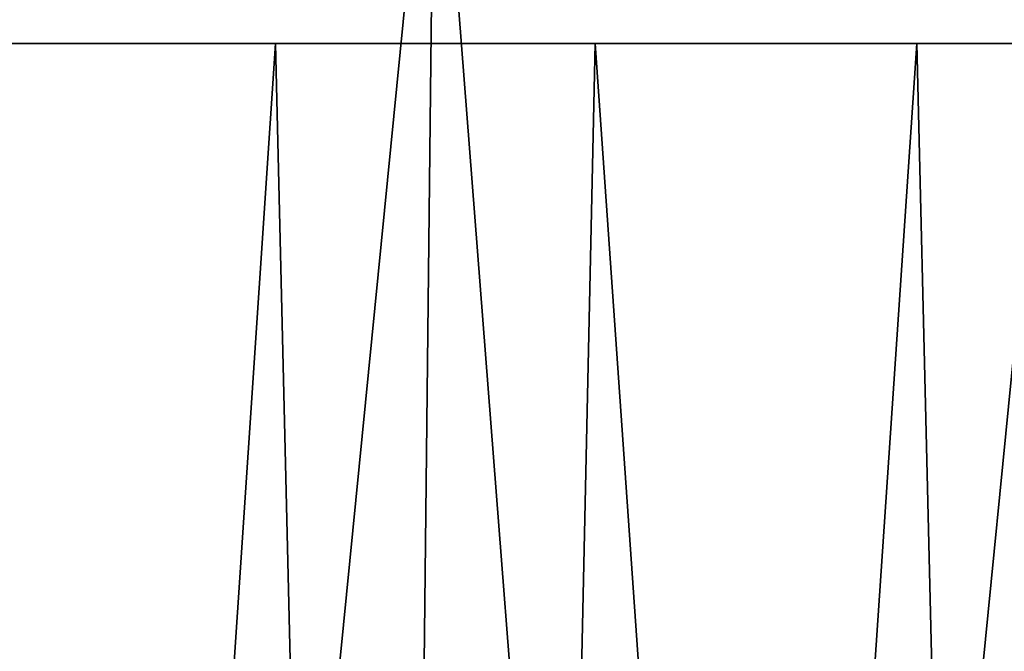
# Model space of a CAD drawing. Header units: millimetres. Extents: x -168 to 168, y -59 to 34.
# Tile 204 of 256: x -55.9 to -48.45, y 24.68 to 29.47. Entities that reach past the tile are written whole.
import ezdxf

# ---------------------------------------------------------------- set-up
doc = ezdxf.new("R2010")
doc.units = ezdxf.units.MM
doc.header["$LTSCALE"] = 33.374815
for name, color, linetype in [('33', 7, 'CONTINUOUS'), ('34', 7, 'CONTINUOUS'), ('37', 7, 'CONTINUOUS'), ('38', 7, 'CONTINUOUS')]:
    doc.layers.add(name, color=color, linetype=linetype)

msp = doc.modelspace()

# ---------------------------------------------------------------- linework, layer by layer
at = {"layer": '33', "color": 3, "linetype": 'Continuous'}
for points in [[(-58.2535, -23.643, 157.5294), (-53.3748, -23.643, 159.2486), (-57.581, 31.8789, 155.7109), (-58.2535, -23.643, 157.5294)], [(-57.581, 31.8789, 155.7109), (-53.3748, -23.643, 159.2486), (-52.7586, 31.8789, 157.4103), (-57.581, 31.8789, 155.7109)], [(-53.3748, -23.643, 159.2486), (-48.4454, -23.643, 160.8168), (-52.7586, 31.8789, 157.4103), (-53.3748, -23.643, 159.2486)], [(-52.7586, 31.8789, 157.4103), (-48.4454, -23.643, 160.8168), (-47.8861, 31.8789, 158.9603), (-52.7586, 31.8789, 157.4103)], [(-48.4454, -23.643, 160.8168), (-43.47, -23.643, 162.2324), (-47.8861, 31.8789, 158.9603), (-48.4454, -23.643, 160.8168)]]:
    msp.add_3dface(points, dxfattribs=at)
at = {"layer": '34', "color": 3, "linetype": 'Continuous'}
for points in [[(-52.7586, 31.8789, -157.4103), (-58.2535, -23.643, -157.5294), (-57.581, 31.8789, -155.7109), (-52.7586, 31.8789, -157.4103)], [(-53.3748, -23.643, -159.2486), (-58.2535, -23.643, -157.5294), (-52.7586, 31.8789, -157.4103), (-53.3748, -23.643, -159.2486)], [(-47.8861, 31.8789, -158.9603), (-53.3748, -23.643, -159.2486), (-52.7586, 31.8789, -157.4103), (-47.8861, 31.8789, -158.9603)], [(-48.4454, -23.643, -160.8168), (-53.3748, -23.643, -159.2486), (-47.8861, 31.8789, -158.9603), (-48.4454, -23.643, -160.8168)]]:
    msp.add_3dface(points, dxfattribs=at)
at = {"layer": '37', "color": 7, "linetype": 'Continuous', "true_color": 0xf5f5f5}
for points in [[(-57.5163, -23.85, -155.5358), (-52.6993, -23.85, -157.2332), (-56.3747, 29.2893, -154.4728), (-57.5163, -23.85, -155.5358)], [(-56.3747, 29.2893, -154.4728), (-52.6993, -23.85, -157.2332), (-51.5433, 29.2893, -156.1513), (-56.3747, 29.2893, -154.4728)], [(-52.6993, -23.85, -157.2332), (-47.8323, -23.85, -158.7815), (-51.5433, 29.2893, -156.1513), (-52.6993, -23.85, -157.2332)], [(-51.5433, 29.2893, -156.1513), (-47.8323, -23.85, -158.7815), (-46.6621, 29.2893, -157.6787), (-51.5433, 29.2893, -156.1513)]]:
    msp.add_3dface(points, dxfattribs=at)
at = {"layer": '38', "color": 7, "linetype": 'Continuous', "true_color": 0xf5f5f5}
for points in [[(-53.9655, 29.2893, 155.3308), (-57.5162, -23.85, 155.5358), (-58.7702, 29.2893, 153.5773), (-53.9655, 29.2893, 155.3308)], [(-52.6992, -23.85, 157.2333), (-57.5162, -23.85, 155.5358), (-53.9655, 29.2893, 155.3308), (-52.6992, -23.85, 157.2333)], [(-49.1087, 29.2893, 156.934), (-52.6992, -23.85, 157.2333), (-53.9655, 29.2893, 155.3308), (-49.1087, 29.2893, 156.934)], [(-47.8323, -23.85, 158.7815), (-52.6992, -23.85, 157.2333), (-49.1087, 29.2893, 156.934), (-47.8323, -23.85, 158.7815)], [(-44.2043, 29.2893, 158.3854), (-47.8323, -23.85, 158.7815), (-49.1087, 29.2893, 156.934), (-44.2043, 29.2893, 158.3854)]]:
    msp.add_3dface(points, dxfattribs=at)

doc.saveas('drawing.dxf')
